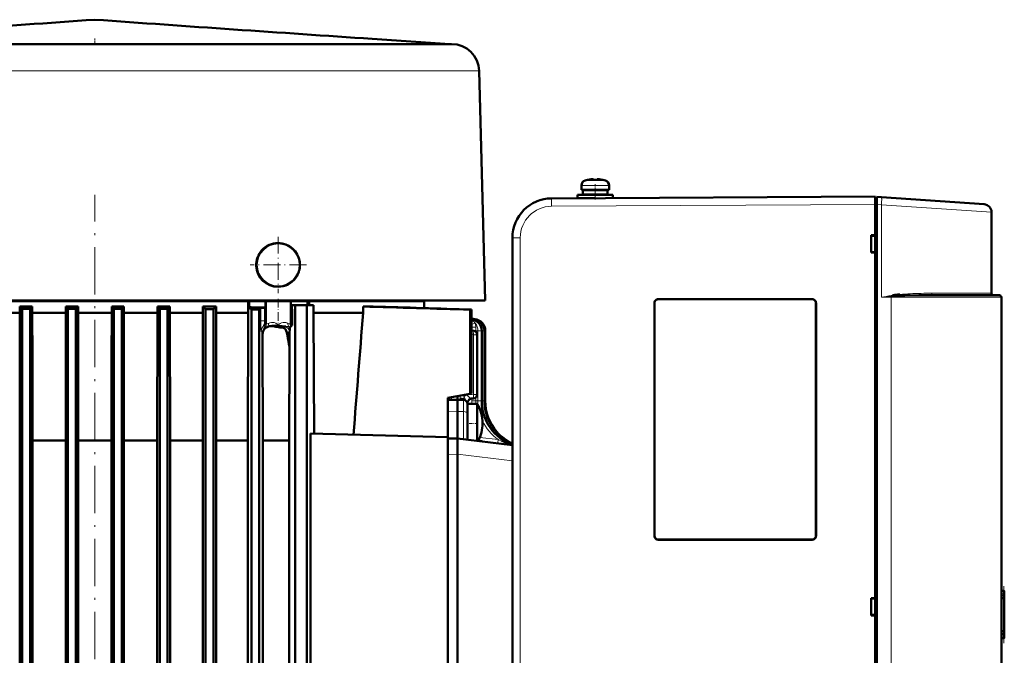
# Model space of a CAD drawing. Extents: x -2065 to 2446, y -1961 to 629.
# Tile 59 of 59: x 1817 to 2067, y 468 to 629. Entities that reach past the tile are written whole.
import ezdxf

# ---------------------------------------------------------------- set-up
doc = ezdxf.new("R2010")
doc.units = 0
doc.linetypes.add('DASHDOT', pattern=[18.5, 12, -3, 0.5, -3])

msp = doc.modelspace()

# ---------------------------------------------------------------- linework, layer by layer
at = {"color": 7, "lineweight": 50}
for p, q in [((1817.32, 622.69), (1767.84, 622.69)), ((1851, 622.69), (1817.32, 622.69)), ((1909.34, 622.69), (1851, 622.69)), ((1906.49, 624), (1926.17, 622.69)), ((1913.03, 622.69), (1909.34, 622.69)), ((1925.86, 622.69), (1913.03, 622.69)), ((1926.65, 622.69), (1925.86, 622.69)), ((1933.65, 615.87), (1935.17, 557.69)), ((1959.56, 586.85), (1959.56, 585.72)), ((1959.56, 585.72), (1959.56, 586.85)), ((1961.14, 588.24), (1961.13, 588.26)), ((1962.29, 588.42), (1962.12, 588.4)), ((1962.56, 588.24), (1962.56, 588.4)), ((1963.56, 588.24), (1963.56, 588.4)), ((1963.77, 588.42), (1963.78, 588.42)), ((1964.99, 588.26), (1964.98, 588.24)), ((1966.56, 586.85), (1966.56, 585.72)), ((1958.56, 584.42), (1963.06, 584.42)), ((1958.56, 584.42), (1958.56, 583.62)), ((1958.56, 583.62), (1958.56, 584.42)), ((1963.06, 585.72), (1959.56, 585.72)), ((1959.91, 585.62), (1963.06, 585.62)), ((1959.91, 585.62), (1959.91, 584.52)), ((1959.91, 585.62), (1959.91, 584.52)), ((1959.91, 584.52), (1963.06, 584.52)), ((1961.06, 585.72), (1961.06, 585.62)), ((1961.06, 585.72), (1961.06, 585.62)), ((1961.06, 584.52), (1961.06, 584.42)), ((1961.06, 584.52), (1961.06, 584.42)), ((1963.06, 585.72), (1966.56, 585.72)), ((1966.21, 585.62), (1963.06, 585.62)), ((1966.21, 584.52), (1963.06, 584.52)), ((1967.56, 584.42), (1963.06, 584.42)), ((1965.06, 585.62), (1965.06, 585.72)), ((1965.06, 584.42), (1965.06, 584.52)), ((1966.21, 584.52), (1966.21, 585.62)), ((1967.56, 584.42), (1967.56, 583.64)), ((1948.2, 582.78), (1948.36, 582.85)), ((1952.01, 583.56), (2034.06, 583.99)), ((1957.04, 583.58), (1957.06, 583.59)), ((1958.56, 583.62), (1963.03, 583.62)), ((1961.06, 583.62), (1961.06, 583.61)), ((1961.06, 583.62), (1961.06, 583.61)), ((2034.06, 581.99), (2034.06, 583.99)), ((2034.46, 583.69), (2034.06, 583.69)), ((2034.06, 581.99), (2034.06, 583.69)), ((2034.06, 574.19), (2034.06, 581.99)), ((2034.06, 373.98), (2034.06, 581.99)), ((2034.46, 583.96), (2035.65, 583.88)), ((2034.46, 581.97), (2034.46, 583.96)), ((2034.46, 581.97), (2034.46, 374.01)), ((2035.65, 583.88), (2061.7, 582.06)), ((2063.56, 559.49), (2063.56, 580.06)), ((1882.64, 572.23), (1882.67, 572.23)), ((1942.06, 573.56), (1942.06, 382.42)), ((2033.06, 569.79), (2033.06, 574.19)), ((2033.06, 574.19), (2034.06, 574.19)), ((2034.06, 574.05), (2033.06, 573.99)), ((2034.06, 574.14), (2034.06, 574.19)), ((2034.06, 569.92), (2033.06, 569.99)), ((2034.06, 569.79), (2033.06, 569.79)), ((2034.06, 569.79), (2034.06, 569.84)), ((2034.06, 482.19), (2034.06, 569.79)), ((1756.98, 557.69), (1915.37, 557.69)), ((1875.08, 557.49), (1797.27, 557.49)), ((1875.29, 557.49), (1875.08, 557.49)), ((1875.08, 554.49), (1875.08, 557.49)), ((1875.29, 557.49), (1875.29, 555.93)), ((1879.44, 557.49), (1875.29, 557.49)), ((1879.44, 555.86), (1879.44, 557.49)), ((1879.44, 557.49), (1879.67, 557.49)), ((1879.67, 557.49), (1885.67, 557.49)), ((1885.67, 557.49), (1885.85, 557.49)), ((1885.85, 557.49), (1885.85, 554.77)), ((1885.85, 557.49), (1890.13, 557.49)), ((1890.13, 557.49), (1890.13, 556.49)), ((1890.56, 557.49), (1890.13, 557.49)), ((1890.56, 556.49), (1890.56, 557.49)), ((1890.56, 557.49), (1919.67, 557.49)), ((1915.37, 557.69), (1935.17, 557.69)), ((1916.67, 557.69), (1916.67, 557.49)), ((1919.67, 555.73), (1919.67, 557.49)), ((1978.06, 497.99), (1978.06, 556.99)), ((1978.09, 497.99), (1978.09, 556.99)), ((1979.06, 557.99), (2018.06, 557.99)), ((1979.06, 557.96), (2018.06, 557.96)), ((2019.04, 556.99), (2019.04, 497.99)), ((2019.06, 556.99), (2019.06, 497.99)), ((2065.56, 558.99), (2048.67, 558.99)), ((2066.06, 558.49), (2066.06, 397.49)), ((1817.14, 554.49), (1808.77, 554.49)), ((1817.11, 543.16), (1817.14, 554.49)), ((1817.74, 555.54), (1817.14, 556.12)), ((1820.31, 556.12), (1817.14, 556.12)), ((1817.14, 554.49), (1817.14, 556.12)), ((1819.74, 555.55), (1817.74, 555.54)), ((1817.74, 555.54), (1817.74, 322.55)), ((1819.74, 555.55), (1820.31, 556.12)), ((1819.74, 555.55), (1819.74, 322.51)), ((1820.31, 554.49), (1820.31, 556.12)), ((1820.34, 543.16), (1820.31, 554.49)), ((1828.81, 554.49), (1820.31, 554.49)), ((1828.79, 543.16), (1828.81, 554.49)), ((1829.36, 555.58), (1828.81, 556.12)), ((1831.9, 556.12), (1828.81, 556.12)), ((1828.81, 554.49), (1828.81, 556.12)), ((1829.36, 555.58), (1831.36, 555.58)), ((1829.36, 555.58), (1829.36, 322.37)), ((1831.36, 555.58), (1831.9, 556.12)), ((1831.36, 555.58), (1831.36, 457.99)), ((1831.9, 556.12), (1831.9, 554.49)), ((1840.44, 554.49), (1831.9, 554.49)), ((1831.93, 543.16), (1831.9, 554.49)), ((1840.42, 543.16), (1840.44, 554.49)), ((1840.44, 556.12), (1840.44, 554.49)), ((1840.44, 556.12), (1843.54, 556.12)), ((1840.99, 555.58), (1840.44, 556.12)), ((1840.99, 555.58), (1842.99, 555.58)), ((1840.99, 555.58), (1840.99, 457.99)), ((1842.99, 555.58), (1843.54, 556.12)), ((1842.99, 555.58), (1842.99, 322.37)), ((1843.54, 554.49), (1843.54, 556.12)), ((1843.56, 543.16), (1843.54, 554.49)), ((1852.03, 554.49), (1843.54, 554.49)), ((1851.96, 522.12), (1852.03, 554.49)), ((1852.61, 555.55), (1852.03, 556.12)), ((1855.21, 556.12), (1852.03, 556.12)), ((1852.03, 554.49), (1852.03, 556.12)), ((1852.61, 555.55), (1854.61, 555.54)), ((1852.61, 555.55), (1852.61, 322.51)), ((1854.61, 555.54), (1855.21, 556.12)), ((1854.61, 555.54), (1854.61, 322.55)), ((1855.21, 554.49), (1855.21, 556.12)), ((1855.28, 522.12), (1855.21, 554.49)), ((1863.58, 554.49), (1855.21, 554.49)), ((1863.55, 543.16), (1863.58, 554.49)), ((1864.24, 555.49), (1863.58, 556.12)), ((1863.58, 554.49), (1863.58, 556.12)), ((1866.93, 556.12), (1863.58, 556.12)), ((1864.24, 555.49), (1866.24, 555.48)), ((1864.24, 555.49), (1864.24, 322.81)), ((1866.24, 555.48), (1866.24, 322.88)), ((1866.93, 554.49), (1866.93, 556.12)), ((1866.96, 543.16), (1866.93, 554.49)), ((1875.08, 554.49), (1866.93, 554.49)), ((1875, 522.12), (1875.08, 554.49)), ((1875.86, 555.4), (1877.86, 555.38)), ((1875.86, 555.4), (1875.86, 323.26)), ((1877.86, 555.38), (1878.26, 555.74)), ((1877.86, 555.38), (1877.86, 323.36)), ((1879.34, 555.78), (1878.36, 555.76)), ((1879.44, 555.86), (1878.42, 555.88)), ((1879.34, 555.78), (1879.44, 555.86)), ((1879.34, 555.78), (1879.34, 552.52)), ((1885.91, 551.99), (1885.91, 554.73)), ((1886.96, 556.49), (1886.11, 556.49)), ((1886.11, 556.49), (1886.11, 555.46)), ((1886.22, 555.43), (1886.11, 555.46)), ((1886.22, 555.43), (1886.22, 551.28)), ((1886.96, 556.49), (1886.96, 323.49)), ((1886.96, 556.49), (1889.96, 556.49)), ((1891.64, 556.49), (1889.96, 556.49)), ((1889.96, 323.49), (1889.96, 556.49)), ((1891.64, 554.49), (1891.64, 556.49)), ((1904.18, 554.49), (1891.64, 554.49)), ((1891.78, 523.88), (1891.64, 554.49)), ((1904.18, 554.49), (1904.18, 556.12)), ((1906.75, 556.12), (1904.18, 556.12)), ((1931.7, 555.35), (1931.39, 555.33)), ((1931.39, 555.33), (1931.39, 534)), ((1931.7, 555.35), (1931.7, 534.05)), ((1931.7, 555.35), (1931.7, 553.05)), ((1931.7, 553.05), (1932.54, 552.95)), ((1931.7, 553.03), (1932.31, 552.95)), ((1882.69, 551.4), (1882.69, 551.26)), ((1883.52, 551.12), (1882.69, 551.26)), ((1883.12, 550.85), (1883.53, 550.84)), ((1883.59, 551.11), (1883.52, 551.12)), ((1883.59, 551.11), (1883.63, 551.1)), ((1883.63, 551.1), (1883.75, 551.09)), ((1885.56, 549.56), (1885.56, 549.53)), ((1885.74, 550.84), (1885.67, 550.81)), ((1885.67, 550.81), (1885.67, 550.81)), ((1885.78, 550.94), (1885.75, 550.87)), ((1932.26, 549.99), (1931.7, 550.05)), ((1934.27, 549.97), (1934.27, 532.24)), ((1934.95, 549.97), (1934.95, 532.24)), ((1935.17, 549.97), (1935.17, 532.24)), ((1878.79, 522.12), (1878.72, 549.16)), ((1933.13, 548.99), (1933.13, 533.83)), ((1885.5, 545.75), (1885.41, 522.12)), ((1817.11, 543.16), (1817.11, 332.61)), ((1820.34, 543.16), (1820.34, 332.61)), ((1828.79, 543.16), (1828.79, 332.61)), ((1831.93, 543.16), (1831.93, 458.56)), ((1840.42, 543.16), (1840.42, 458.56)), ((1843.56, 543.16), (1843.56, 332.61)), ((1863.55, 543.16), (1863.55, 332.61)), ((1866.96, 543.16), (1866.96, 332.61)), ((1925.67, 532.99), (1931.39, 534)), ((1925.67, 532.99), (1925.67, 526.23)), ((1925.67, 532.59), (1925.67, 532.59)), ((1925.67, 531.49), (1925.67, 532.34)), ((1925.92, 532.43), (1928.17, 532.49)), ((1928.17, 533.43), (1928.17, 532.49)), ((1928.17, 532.49), (1928.17, 529.49)), ((1929.7, 532.45), (1928.17, 532.49)), ((1931.39, 534), (1931.7, 534.05)), ((1932.17, 532.83), (1931.79, 532.81)), ((1928.17, 522.69), (1928.17, 529.49)), ((1930.67, 531.49), (1930.67, 528.99)), ((1933.13, 531.49), (1930.67, 531.49)), ((1933.13, 531.49), (1933.13, 528.89)), ((1930.67, 528.89), (1930.67, 528.99)), ((1930.67, 528.42), (1930.67, 528.89)), ((1930.67, 522.38), (1930.67, 528.42)), ((1933.13, 528.89), (1933.13, 522.1)), ((1925.67, 522.99), (1925.67, 526.23)), ((1828.79, 522.12), (1820.34, 522.12)), ((1840.42, 522.12), (1831.93, 522.12)), ((1851.96, 522.12), (1843.56, 522.12)), ((1851.96, 356.99), (1851.96, 522.12)), ((1863.55, 522.12), (1855.28, 522.12)), ((1855.28, 522.12), (1855.28, 356.99)), ((1875, 522.12), (1866.96, 522.12)), ((1875, 522.12), (1875, 356.99)), ((1885.41, 522.12), (1878.79, 522.12)), ((1878.79, 356.99), (1878.79, 522.12)), ((1885.41, 522.12), (1885.41, 356.99)), ((1925.67, 522.99), (1890.86, 523.9)), ((1890.86, 523.9), (1890.86, 418.08)), ((1925.67, 522.99), (1925.67, 521.24)), ((1925.67, 522.62), (1928.17, 522.69)), ((1942.06, 520.98), (1928.17, 522.69)), ((1928.17, 518.72), (1928.17, 522.69)), ((1933.13, 522.08), (1933.13, 522.1)), ((1925.67, 521.24), (1925.67, 518.62)), ((1942.04, 521.01), (1942.06, 521.01)), ((1925.67, 423.35), (1925.67, 518.62)), ((1928.17, 518.69), (1928.17, 518.72)), ((1928.17, 423.29), (1928.17, 518.69)), ((2018.06, 497.01), (1979.06, 497.01)), ((2018.06, 496.99), (1979.06, 496.99)), ((2033.06, 477.79), (2033.06, 482.19)), ((2033.06, 482.19), (2034.06, 482.19)), ((2033.06, 481.99), (2034.06, 482.05)), ((2034.06, 482.14), (2034.06, 482.19)), ((2066.79, 483.99), (2066.06, 483.99)), ((2066.56, 483.98), (2066.76, 483.99)), ((2066.74, 473.39), (2066.74, 482.58)), ((2066.79, 483.99), (2066.76, 483.99)), ((2066.79, 483.99), (2066.81, 483.99)), ((2066.81, 471.99), (2066.81, 483.99)), ((2066.81, 471.99), (2066.81, 483.99)), ((2066.81, 471.99), (2066.81, 483.99)), ((2066.81, 471.99), (2066.81, 483.99)), ((2066.81, 471.99), (2066.81, 483.99)), ((2066.81, 471.99), (2066.81, 483.99)), ((2066.81, 471.99), (2066.81, 483.99)), ((2066.81, 471.99), (2066.81, 483.99)), ((2066.81, 471.99), (2066.81, 483.99)), ((2066.81, 472.04), (2066.81, 483.93)), ((2066.81, 472.24), (2066.81, 483.74)), ((2066.81, 472.64), (2066.81, 483.34)), ((2034.06, 477.92), (2033.06, 477.99)), ((2034.06, 477.79), (2033.06, 477.79)), ((2034.06, 477.79), (2034.06, 477.84)), ((2034.06, 386.19), (2034.06, 477.79)), ((2066.79, 471.99), (2066.06, 471.99)), ((2066.76, 471.99), (2066.56, 471.99)), ((2066.76, 471.99), (2066.79, 471.99)), ((2066.79, 471.99), (2066.81, 471.99))]:
    msp.add_line(p, q, dxfattribs=at)
at = {"color": 7, "linetype": 'DASHDOT', "lineweight": 18, "ltscale": 0.039375}
msp.add_line((1836.17, 624.13), (1836.17, 622.56), dxfattribs=at)
at = {"color": 7, "lineweight": 18}
for p, q in [((1820.45, 615.87), (1800.42, 615.87)), ((1866.68, 615.87), (1820.45, 615.87)), ((1914.29, 615.87), (1866.68, 615.87)), ((1930.8, 615.87), (1914.29, 615.87)), ((1933.12, 615.87), (1930.8, 615.87)), ((1933.65, 615.87), (1933.12, 615.87)), ((1959.56, 586.85), (1963.03, 586.85)), ((1959.56, 586.85), (1959.56, 586.85)), ((1960.49, 588.09), (1960.48, 588.09)), ((1960.49, 588.09), (1963.04, 588.09)), ((1963.03, 586.85), (1963.06, 586.85)), ((1963.04, 588.09), (1963.06, 588.09)), ((1963.06, 588.09), (1965.63, 588.09)), ((1966.56, 586.85), (1963.06, 586.85)), ((1952, 583.56), (1952.01, 583.56)), ((2034.06, 581.99), (1952.01, 581.56)), ((2034.06, 581.99), (2034.46, 581.99)), ((2035.65, 581.88), (2034.46, 581.97)), ((2035.65, 581.88), (2035.65, 558.49)), ((2063.56, 580.06), (2035.65, 581.88)), ((1944.05, 573.56), (1942.06, 573.56)), ((1944.05, 573.56), (1944.05, 382.42)), ((2063.56, 559.49), (2048.42, 559.49)), ((1879.67, 557.49), (1879.67, 551.73)), ((1885.67, 557.49), (1885.67, 551.75)), ((1978.09, 556.99), (1978.06, 556.99)), ((1979.06, 557.96), (1979.06, 557.99)), ((2018.06, 557.96), (2018.06, 557.99)), ((2019.06, 556.99), (2019.04, 556.99)), ((2035.65, 558.49), (2038.15, 558.49)), ((2038.52, 558.74), (2038.15, 558.71)), ((2038.15, 397.49), (2038.15, 558.49)), ((2038.15, 558.49), (2066.06, 558.49)), ((1878.26, 555.74), (1878.26, 552.52)), ((1885.85, 554.77), (1885.91, 554.73)), ((1879.34, 552.52), (1878.26, 552.52)), ((1879.35, 552.06), (1879.67, 551.73)), ((1885.67, 551.75), (1885.91, 551.99)), ((1932.31, 552.95), (1931.7, 552.95)), ((1931.74, 552.94), (1931.7, 552.94)), ((1932.54, 552.95), (1932.31, 552.95)), ((1878.65, 549.48), (1878.35, 549.78)), ((1879.03, 551.28), (1879.33, 550.98)), ((1879.84, 550.94), (1879.91, 550.97)), ((1880.94, 551.18), (1880.91, 551.14)), ((1884.68, 551.1), (1884.63, 551.1)), ((1931.7, 550.92), (1931.81, 550.89)), ((1931.81, 550.89), (1931.81, 550.04)), ((1932.34, 549.97), (1932.77, 549.97)), ((1932.77, 550.88), (1932.77, 549.97)), ((1933.31, 549.97), (1932.77, 549.97)), ((1932.77, 549.97), (1932.77, 549.77)), ((1933.31, 549.97), (1934.27, 549.97)), ((1933.31, 549.97), (1933.31, 532.24)), ((1934.27, 549.97), (1934.95, 549.97)), ((1934.95, 549.97), (1935.17, 549.97)), ((1932.17, 548.99), (1931.7, 549.05)), ((1932.17, 548.99), (1933, 548.99)), ((1932.17, 548.99), (1932.17, 533.83)), ((1933, 548.99), (1933.13, 548.99)), ((1926.63, 533.16), (1926.63, 532.73)), ((1926.63, 532.73), (1926.63, 532.45)), ((1929.7, 532.45), (1929.7, 529.47)), ((1929.79, 533.29), (1929.77, 533.43)), ((1930.4, 533.82), (1930.43, 533.77)), ((1932.17, 533.83), (1930.43, 533.77)), ((1930.5, 533.69), (1930.43, 533.77)), ((1931.81, 532.82), (1931.81, 532.24)), ((1931.81, 532.24), (1932.77, 532.24)), ((1931.81, 532.24), (1931.81, 531.49)), ((1932.17, 533.83), (1932.63, 533.83)), ((1932.63, 533.83), (1933.13, 533.83)), ((1932.77, 533.05), (1932.77, 532.24)), ((1933.31, 532.24), (1932.77, 532.24)), ((1932.77, 532.24), (1932.77, 531.49)), ((1933.31, 532.24), (1934.27, 532.24)), ((1934.27, 532.24), (1934.95, 532.24)), ((1934.95, 532.24), (1935.17, 532.24)), ((1925.67, 529.46), (1928.17, 529.49)), ((1929.7, 529.47), (1928.17, 529.49)), ((1929.7, 522.5), (1929.7, 529.47)), ((1930.84, 531.82), (1930.84, 531.82)), ((1930.84, 531.82), (1930.85, 531.82)), ((1930.85, 531.49), (1930.85, 531.82)), ((1933.43, 522.04), (1933.47, 522.04)), ((1933.83, 522.95), (1938.48, 522.38)), ((1942.03, 521.02), (1942.04, 521.01)), ((1925.67, 518.62), (1928.17, 518.69)), ((1942.06, 517.01), (1928.17, 518.72)), ((1978.09, 497.99), (1978.06, 497.99)), ((1979.06, 497.01), (1979.06, 496.99)), ((2018.06, 497.01), (2018.06, 496.99)), ((2019.04, 497.99), (2019.06, 497.99)), ((2066.06, 481.99), (2066.65, 481.99)), ((2066.65, 481.99), (2066.65, 473.99)), ((2066.76, 483.99), (2066.76, 483.95)), ((2066.76, 483.79), (2066.76, 483.92)), ((2066.76, 483.43), (2066.76, 483.69)), ((2066.76, 483.25), (2066.76, 472.73)), ((2066.65, 473.99), (2066.06, 473.99)), ((2066.76, 472.28), (2066.76, 472.55)), ((2066.76, 472.06), (2066.76, 472.19)), ((2066.76, 472.02), (2066.76, 471.99))]:
    msp.add_line(p, q, dxfattribs=at)
at = {"color": 7, "linetype": 'DASHDOT', "lineweight": 18, "ltscale": 0.000779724}
msp.add_line((1962.06, 588.39), (1962.06, 588.42), dxfattribs=at)
at = {"color": 7, "linetype": 'DASHDOT', "lineweight": 18, "ltscale": 0.000720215}
msp.add_line((1962.06, 588.42), (1962.06, 588.39), dxfattribs=at)
at = {"color": 7, "linetype": 'DASHDOT', "lineweight": 18, "ltscale": 0.09718}
msp.add_line((1963.06, 583.28), (1963.06, 587.17), dxfattribs=at)
at = {"color": 7, "linetype": 'DASHDOT', "lineweight": 18, "ltscale": 0.000927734}
msp.add_line((1964.06, 588.39), (1964.06, 588.43), dxfattribs=at)
at = {"color": 7, "linetype": 'DASHDOT', "lineweight": 18, "ltscale": 0.000775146}
msp.add_line((1964.06, 588.42), (1964.06, 588.39), dxfattribs=at)
at = {"color": 7, "linetype": 'DASHDOT', "lineweight": 18}
msp.add_line((1836.17, 263.22), (1836.17, 584.46), dxfattribs=at)
at = {"color": 7, "linetype": 'DASHDOT', "lineweight": 18, "ltscale": 0.033}
msp.add_line((1963.06, 584.41), (1963.06, 585.73), dxfattribs=at)
at = {"color": 7, "linetype": 'DASHDOT', "lineweight": 18, "ltscale": 0.023999}
msp.add_line((1963.06, 583.54), (1963.06, 584.5), dxfattribs=at)
at = {"color": 7, "linetype": 'DASHDOT', "lineweight": 18, "ltscale": 0.012}
msp.add_line((2034.02, 581.99), (2034.5, 581.99), dxfattribs=at)
at = {"color": 7, "linetype": 'DASHDOT', "lineweight": 18, "ltscale": 0.357832}
msp.add_line((1882.67, 573.84), (1882.67, 559.53), dxfattribs=at)
at = {"color": 7, "linetype": 'DASHDOT', "lineweight": 18, "ltscale": 0.357831}
msp.add_line((1889.83, 566.69), (1875.52, 566.69), dxfattribs=at)
at = {"color": 7, "linetype": 'DASHDOT', "lineweight": 18, "ltscale": 0.182785}
msp.add_line((1882.67, 558.1), (1882.67, 550.79), dxfattribs=at)
at = {"color": 7, "linetype": 'DASHDOT', "lineweight": 18, "ltscale": 0.073843}
msp.add_line((1933.38, 526.49), (1930.43, 526.49), dxfattribs=at)
at = {"color": 7, "linetype": 'DASHDOT', "lineweight": 18, "ltscale": 0.360001}
msp.add_line((2066.71, 470.79), (2066.71, 485.19), dxfattribs=at)
at = {"color": 7, "lineweight": 50}
for points in [[(1962.56, 588.4), (1962.56, 588.4), (1962.55, 588.4), (1962.55, 588.41), (1962.53, 588.41), (1962.48, 588.42), (1962.33, 588.42), (1962.06, 588.4)], [(1963.56, 588.4), (1963.56, 588.4), (1963.56, 588.4), (1963.57, 588.41), (1963.59, 588.41), (1963.65, 588.42), (1964.06, 588.4)], [(1963.56, 588.4), (1963.56, 588.4), (1963.56, 588.4), (1963.56, 588.4), (1963.57, 588.41), (1963.59, 588.41), (1963.78, 588.42)], [(1978.09, 556.99), (1978.12, 557.21), (1978.2, 557.43), (1978.35, 557.63), (1978.54, 557.79), (1978.74, 557.9), (1979.06, 557.96)], [(2019.04, 556.99), (2019.01, 557.21), (2018.92, 557.43), (2018.78, 557.63), (2018.59, 557.79), (2018.38, 557.9), (2018.06, 557.96)], [(2048.67, 558.99), (2045.17, 558.97), (2041.61, 558.89), (2039.54, 558.8), (2038.52, 558.74)], [(1880.05, 550.98), (1880.49, 551.11), (1880.91, 551.14)], [(1880.91, 551.14), (1881.31, 551.11), (1882.08, 550.98)], [(1882.69, 551.26), (1881.95, 551.29), (1881.11, 551.21), (1880.94, 551.18)], [(1882.08, 550.98), (1882.77, 550.87), (1883.12, 550.85)], [(1884.85, 549.57), (1884.72, 550), (1884.49, 550.36), (1884.28, 550.57), (1884.04, 550.72), (1883.7, 550.82), (1883.53, 550.84)], [(1885.67, 550.81), (1885.66, 550.8), (1885.65, 550.76), (1885.59, 550.35), (1885.56, 549.56)], [(1885.85, 551.18), (1885.84, 551.18), (1885.83, 551.16), (1885.81, 551.06), (1885.78, 550.94)], [(1925.67, 532.34), (1925.68, 532.37), (1925.71, 532.39), (1925.76, 532.41), (1925.92, 532.43)], [(1931.42, 532.73), (1931.13, 532.51), (1930.96, 532.23)], [(1979.06, 497.01), (1978.84, 497.04), (1978.63, 497.13), (1978.42, 497.27), (1978.26, 497.46), (1978.15, 497.67), (1978.09, 497.99)], [(2019.04, 497.99), (2019.01, 497.76), (2018.92, 497.55), (2018.78, 497.35), (2018.59, 497.19), (2018.38, 497.08), (2018.06, 497.01)], [(2066.76, 483.92), (2066.79, 483.92), (2066.8, 483.93), (2066.8, 483.93), (2066.8, 483.94)], [(2066.8, 483.94), (2066.8, 483.94), (2066.8, 483.94), (2066.79, 483.95), (2066.78, 483.95)], [(2066.8, 472.04), (2066.8, 472.04), (2066.8, 472.05), (2066.8, 472.05), (2066.76, 472.06)], [(2066.78, 472.03), (2066.8, 472.03), (2066.8, 472.04), (2066.8, 472.04), (2066.8, 472.04)]]:
    msp.add_lwpolyline(points, dxfattribs=at)
at = {"color": 7, "lineweight": 18}
for points in [[(1952.01, 581.56), (1952.01, 583.48), (1952.01, 583.55), (1952.01, 583.56)], [(2048.67, 558.99), (2048.63, 559), (2048.54, 559.06), (2048.49, 559.13)], [(1878.35, 549.78), (1878.35, 549.78), (1878.35, 549.79), (1878.33, 549.85), (1878.3, 550.29), (1878.26, 552.52)], [(1879.68, 551.73), (1879.68, 551.73), (1879.71, 551.72), (1879.89, 551.74), (1880.13, 551.8), (1880.25, 551.85)], [(1880.25, 551.85), (1880.25, 551.53), (1880.15, 551.24), (1880.04, 551.08), (1879.91, 550.97)], [(1881.39, 552.09), (1880.96, 552.09), (1880.57, 551.99), (1880.25, 551.85)], [(1882.69, 551.4), (1882.38, 551.68), (1882.03, 551.89), (1881.66, 552.04), (1881.39, 552.09)], [(1885.12, 551.86), (1884.88, 551.97), (1884.6, 552.06), (1884.29, 552.1), (1883.89, 552.08), (1883.47, 551.96), (1883.19, 551.81), (1882.94, 551.63), (1882.69, 551.4)], [(1885.12, 551.86), (1885.12, 551.63), (1885.16, 551.41), (1885.24, 551.22), (1885.37, 551.06), (1885.52, 550.96)], [(1885.12, 551.86), (1885.35, 551.78), (1885.6, 551.74), (1885.66, 551.74), (1885.67, 551.74), (1885.67, 551.75)], [(1932.63, 551.87), (1931.82, 551.65), (1931.72, 551.63), (1931.7, 551.63)], [(1878.65, 549.48), (1878.66, 549.47), (1878.66, 549.45), (1878.69, 549.32), (1878.72, 549.16)], [(1879.33, 550.98), (1879.34, 550.97), (1879.38, 550.96), (1879.59, 550.94), (1879.84, 550.94)], [(1884.28, 551.08), (1884.54, 551.03), (1884.78, 550.91), (1885.09, 550.63), (1885.33, 550.27), (1885.47, 549.93), (1885.56, 549.56)], [(1932.77, 550.88), (1931.93, 550.89), (1931.81, 550.89)], [(1929.69, 532.69), (1929.58, 532.77), (1929.31, 532.85), (1928.85, 532.89)], [(1930.5, 533.69), (1930.11, 533.48), (1929.79, 533.29)], [(1930.27, 532.25), (1930.05, 532.6), (1929.87, 533.02), (1929.79, 533.29)], [(1931.47, 532.9), (1931.3, 532.97), (1931, 533.21), (1930.5, 533.69)], [(1931.47, 532.9), (1931.24, 532.8), (1931.04, 532.66), (1930.82, 532.41), (1930.68, 532.11), (1930.65, 531.99)], [(1930.65, 531.99), (1930.78, 531.85), (1930.81, 531.82), (1930.83, 531.82), (1930.84, 531.82)], [(1931.79, 532.81), (1931.57, 532.78), (1931.36, 532.69), (1931.17, 532.56), (1931.02, 532.39), (1930.91, 532.19), (1930.84, 531.82)], [(1931.47, 532.9), (1931.7, 532.83), (1931.79, 532.81)], [(1938.48, 522.38), (1938.39, 521.53), (1938.39, 521.45), (1938.39, 521.44), (1938.39, 521.44), (1938.39, 521.43), (1938.39, 521.43)], [(1938.48, 522.38), (1939.71, 521.77), (1940.36, 521.5)]]:
    msp.add_lwpolyline(points, dxfattribs=at)
for radius in [5.51, 5.31]:
    msp.add_circle((1882.67, 566.69), radius, dxfattribs=at)
at = {"color": 7, "lineweight": 50}
for centre, radius, start, end in [((228.84, 23350.38), 22778.29, 273.869095, 274.0464), ((3443.51, 23350.39), 22778.31, 265.953602, 266.130907), ((1926.65, 615.69), 7, 1.4997, 89.9999), ((1960.86, 586.85), 1.3, 106.6015, 180), ((1960.86, 586.85), 1.3, 106.6015, 180), ((1963.06, 579.47), 9, 102.3778, 106.6015), ((1963.06, 579.47), 9, 102.3778, 106.6015), ((1963.06, 579.47), 8.99, 96.3893, 102.3497), ((1963.06, 579.47), 8.99, 96.3893, 102.3497), ((1963.06, 579.47), 8.99, 96.3893, 102.3497), ((1963.06, 579.47), 8.99, 96.3893, 102.3497), ((1962.52, 584.38), 4.04, 93.1748, 96.4899), ((1962.43, 585.41), 3.01, 89.498, 97.1622), ((1963.06, 578.35), 9.9, 90.0001, 92.894), ((1963.06, 578.35), 9.9, 90.0001, 92.894), ((1963.06, 578.35), 9.9, 87.8454, 92.894), ((1963.06, 578.35), 9.9, 87.8454, 92.894), ((1963.06, 578.36), 9.9, 87.1057, 90.0002), ((1963.06, 578.36), 9.9, 87.1057, 90.0002), ((1963.06, 579.46), 8.99, 77.6508, 83.6103), ((1963.06, 579.47), 8.99, 77.6503, 83.6107), ((1963.06, 579.47), 8.99, 77.6503, 83.6107), ((1963.06, 579.47), 9, 73.3984, 77.6222), ((1965.26, 586.85), 1.3, 0, 73.3984), ((1952.06, 573.56), 10, 90.3, 180), ((2061.56, 580.06), 2, 0, 86), ((1882.64, 566.69), 5.54, 90.01, 137.8794), ((1882.64, 566.69), 5.55, 7.6839, 89.6316), ((1882.65, 566.68), 5.55, 137.8893, 160.2372), ((1882.65, 566.68), 5.55, 160.255, 182.465), ((1882.63, 566.68), 5.56, 346.242, 7.6885), ((1882.64, 566.68), 5.55, 182.4593, 270.3361), ((1882.63, 566.69), 5.55, 323.9574, 346.2218), ((1882.64, 566.68), 5.54, 270.3609, 323.9492), ((2064.06, 559.49), 0.5, 180, 270), ((1979.06, 556.99), 0.999, 89.9393, 180.0608), ((2018.06, 556.99), 0.999, 359.9393, 90.0608), ((2042.7, 528.87), 30.42, 94.5321, 97.9924), ((2041.28, 559.38), 2.83, 188.017, 193.1458), ((2065.56, 558.49), 0.5, 0, 90), ((1909.3, 510), 62.63, 132.5713, 133.4387), ((1825.25, -2704.62), 3260.94, 89.0478, 89.12082), ((1834.82, 511.7), 59.95, 46.8003, 47.5449), ((1878.36, 555.42), 0.333, 89.767, 106.8847), ((1886.88, 554.77), 1.03, 138.3858, 179.9673), ((1886.88, 554.73), 0.968, 133.1025, 180.1409), ((-26237.11, 2743.57), 28226.31, 355.489126, 355.551988), ((1645.78, -8689.91), 9249.64, 88.23056, 88.399177), ((1501.89, -12806.08), 13368.34, 88.157518, 88.264533), ((1878.25, 552.04), 1.1, 315.7499, 0.8889), ((1886.88, 551.98), 0.965, 179.8266, 226.9695), ((1931.27, 549.97), 3, 360, 81.7252), ((1931.95, 549.97), 3, 0.0001, 83.0002), ((1932.17, 549.97), 3, 0.0018, 82.9956), ((1880.65, 549.17), 1.93, 157.2687, 180.3062), ((1880.61, 549.18), 1.89, 135.0783, 157.04), ((1880.4, 549.41), 1.58, 119.0194, 135.5885), ((1881.23, 547.77), 3.42, 110.3119, 117.8682), ((1884.69, 642.86), 91.76, 269.3158, 269.9617), ((1810.7, 535.09), 75.56, 8.1094, 11.0497), ((1885.69, 550.89), 0.0686, 314.859, 347.9), ((1885.33, 553.79), 2.67, 281.1256, 289.3144), ((1932.13, 548.99), 1, 0.0001, 83), ((1929.67, 531.45), 1, 2.2706, 88.5), ((1931.83, 531.85), 0.963, 92.0522, 114.9289), ((1932.13, 533.83), 1, 272, 0.0005), ((1946.27, 532.24), 12, 180, 249.3602), ((1946.95, 532.24), 12, 180, 245.9659), ((1947.17, 532.24), 12, 179.998, 221.1659), ((1924.47, 526.49), 10, 360, 30), ((1924.47, 526.49), 10, 333.605, 0), ((1934.78, 524.68), 2.78, 242.8353, 262.9403), ((1947.17, 532.24), 12, 221.1612, 244.7819), ((1979.06, 497.99), 0.999, 179.9393, 270.0608), ((2018.06, 497.99), 0.999, 269.9393, 0.0608), ((2066.42, 482.28), 1.71, 78.0166, 85.3172), ((2067.58, 479.06), 4.92, 99.6138, 102.012), ((2065.93, 482.22), 1.77, 61.6051, 69.2819), ((2068.12, 480.04), 3.9, 110.4435, 113.6529), ((2065.4, 482.12), 1.89, 43.224, 52.0807), ((2068.22, 481.3), 2.43, 126.7865, 133.0019), ((2064.8, 482.02), 2.06, 21.7252, 31.0372), ((2062.34, 483.03), 4.43, 346.4322, 351.6638), ((2066.2, 482.61), 0.537, 357.2568, 18.8529), ((2065.26, 482.6), 1.48, 351.7407, 359.4044), ((2066.75, 483.75), 0.0591, 281.6909, 346.4014), ((2066.69, 483.34), 0.116, 309.238, 359.9621), ((2066.76, 483.73), 0.0477, 9.1677, 71.3006), ((2066.7, 483.34), 0.107, 358.9021, 43.62), ((2064.8, 473.96), 2.06, 328.9628, 338.2748), ((2068.22, 474.67), 2.43, 226.9981, 233.2135), ((2065.4, 473.85), 1.89, 307.9193, 316.776), ((2068.12, 475.94), 3.9, 246.3471, 249.5565), ((2065.93, 473.76), 1.77, 290.7181, 298.3949), ((2067.58, 476.91), 4.92, 257.988, 260.3862), ((2066.42, 473.7), 1.71, 274.6828, 281.9834), ((2062.47, 472.97), 4.3, 8.2961, 13.6886), ((2066.24, 473.37), 0.501, 339.0398, 1.766), ((2065.11, 473.33), 1.63, 1.9513, 9.0673), ((2066.69, 472.64), 0.116, 0.0966, 50.7299), ((2066.75, 472.22), 0.0594, 13.8166, 78.1412), ((2066.7, 472.63), 0.108, 316.4829, 1.065), ((2066.76, 472.24), 0.0481, 289.0084, 350.7243)]:
    msp.add_arc(centre, radius, start, end, dxfattribs=at)
at = {"color": 7, "lineweight": 18}
for centre, radius, start, end in [((1952.05, 573.56), 8, 90.3049, 179.9951), ((2046.35, 487.98), 71.46, 92.7122, 94.857), ((2048.26, 443.94), 115.55, 89.9221, 92.629), ((2049.25, 559.47), 0.824, 178.7148, 204.077), ((2070.33, 373.58), 188.13, 99.8626, 100.6214), ((2068.88, 198.19), 361.82, 94.8725, 95.2694), ((2041.16, 559.43), 3.1, 189.309, 193.4752), ((2040.15, 547.22), 11.89, 98.1109, 99.8896), ((1930.77, 550.79), 2.16, 60.2201, 64.2855), ((1930.87, 550.97), 1.96, 56.363, 60.1631), ((1930.7, 550.75), 2.23, 30.2392, 55.9009), ((1929.23, 550.88), 3.54, 359.9625, 16.2986), ((1930.31, 549.97), 3, 359.9985, 39.3437), ((1880.75, 549.13), 2.03, 116.6603, 136.8167), ((1878.67, 551.73), 1, 311.2527, 359.9188), ((1880.92, 548.65), 2.53, 89.5563, 113.7531), ((1884.62, 549.11), 1.99, 58.3531, 89.8373), ((1884.69, 548.7), 2.4, 69.8023, 90.2846), ((1884.93, 545.47), 4.11, 81.1884, 91.1239), ((1885.7, 551.87), 0.929, 259.0269, 275.0002), ((1886.67, 551.75), 1, 180.0783, 214.6754), ((1929.16, 550.89), 2.65, 359.9784, 16.0856), ((1959.42, 533.25), 30.57, 179.4313, 180.6602), ((1937.57, 532.96), 8.72, 180.4142, 183.1983), ((1931.52, 532.7), 1.83, 160.9905, 180.145), ((1930.69, 532.71), 1, 181.0085, 195.1879), ((1925.52, 533.07), 4.27, 4.8303, 8.5081), ((1950.37, 493.79), 44.67, 116.5112, 117.4508), ((1930.81, 532.63), 0.654, 236.103, 256.098), ((1906.42, 529.77), 24.34, 4.0418, 5.229), ((1931.84, 531.82), 0.994, 92.4351, 180.4046), ((1931.84, 531.83), 0.992, 115.0005, 180.4805), ((1945.33, 532.25), 12.03, 180.0126, 185.6319), ((1945.31, 532.25), 12, 205.2616, 235.3162), ((1943.77, 530.13), 9.28, 248.3942, 255.5834), ((1946.3, 534.77), 14.3, 247.1919, 249.2939), ((1944.95, 531.03), 10.33, 249.0052, 253.7938), ((1944.22, 532.19), 11.38, 255.9658, 258.9114)]:
    msp.add_arc(centre, radius, start, end, dxfattribs=at)
for centre, major_axis, ratio, start_param, end_param in [((2035.51, 581.88), (-0.14, -2), 0.069587, 1.575662, 3.141593), ((2038.12, 558.49), (0, -0.5), 0.069756, 1.570796, 2.028971), ((1880.35, 549.78), (-1.41, -1.41), 0.998783, 4.646666, 5.497179), ((1880.65, 549.48), (1.41, 1.41), 0.998783, 1.505059, 2.355587), ((1878.68, 551.73), (-0.707, -0.707), 0.998783, 1.505074, 2.355587), ((1883.75, 548.09), (-0.07, -3), 0.567719, 3.184081, 3.561324), ((1883.65, 548.14), (-1.06, -2.87), 0.589621, 3.383997, 3.763273), ((1836.16, 548.68), (83.79, 0), 0.034899, 0.959176, 0.966863), ((1883.63, 551.1), (1, 0), 0.03699, 5.412988, 6.206868), ((1884.63, 549.1), (-1.41, 1.41), 0.998783, 4.948548, 5.47477), ((1884.67, 549.15), (1.41, -1.41), 0.998783, 1.794866, 1.918548), ((1886.67, 551.75), (0.707, -0.707), 0.998783, 3.927601, 4.532654), ((1932.13, 548.99), (0.122, 0.993), 0.03464, 4.716642, 6.283185), ((1930.82, 534.03), (0.02, -2.21), 0.1111, 0.050643, 0.684071), ((1932.13, 533.83), (-0.035, 0.999), 0.034878, 3.141593, 4.711171), ((1929.67, 528.97), (-1, 0), 0.5, 3.181222, 4.686209)]:
    msp.add_ellipse(centre, major_axis=major_axis, ratio=ratio, start_param=start_param, end_param=end_param, dxfattribs=at)
at = {"color": 7, "lineweight": 50}
for centre, major_axis, ratio, start_param, end_param in [((1879.38, 552.52), (0, 0.998), 0.034899, 1.57076, 2.047967), ((1735.46, 1471.93), (0, -3012.65), 0.052336, 1.258306, 1.259622)]:
    msp.add_ellipse(centre, major_axis=major_axis, ratio=ratio, start_param=start_param, end_param=end_param, dxfattribs=at)

doc.saveas('drawing.dxf')
